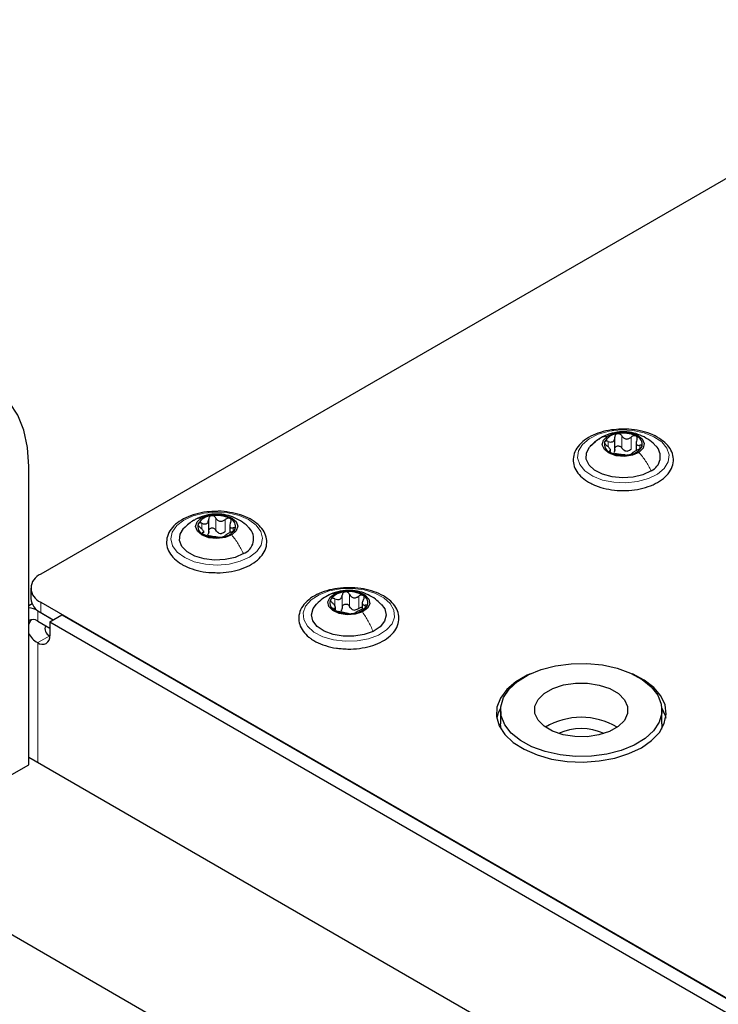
# Paper-space layout 'Blatt4' of a CAD drawing. Header units: millimetres. Extents: x 5 to 418, y 2 to 292.
# Tile 84 of 88: x 249 to 266, y 234 to 257. Entities that reach past the tile are written whole.
import ezdxf

# ---------------------------------------------------------------- set-up
doc = ezdxf.new("R2010")
doc.units = ezdxf.units.MM

psp = doc.layouts.new('Blatt4')

# ---------------------------------------------------------------- linework, layer by layer
at = {"color": 7, "linetype": 'Continuous', "lineweight": 25}
for p, q in [((272.246, 256.794), (249.632, 243.74)), ((263.149, 246.644), (263.149, 246.959)), ((263.651, 246.86), (263.651, 246.651)), ((263.05, 246.632), (263.05, 246.687)), ((249.35, 239.257), (249.35, 246.279)), ((253.588, 244.717), (253.588, 245.033)), ((253.47, 244.718), (253.47, 244.763)), ((254.082, 244.914), (254.082, 244.716)), ((249.398, 243.413), (249.398, 243.168)), ((249.428, 243.042), (249.35, 242.996)), ((249.562, 242.882), (249.929, 242.67)), ((249.632, 243.086), (288.869, 220.436)), ((256.571, 242.902), (256.571, 242.963)), ((257.204, 243.063), (257.204, 242.924)), ((249.632, 242.841), (249.929, 242.67)), ((249.845, 242.621), (250.127, 242.784)), ((250.127, 242.784), (288.855, 220.428)), ((249.562, 242.637), (249.845, 242.474)), ((249.845, 242.621), (249.845, 242.294)), ((249.845, 242.621), (288.572, 220.264)), ((260.46, 240.547), (260.46, 240.221)), ((264.26, 240.221), (264.26, 240.547)), ((260.474, 240.091), (260.46, 240.221)), ((249.35, 239.436), (279.344, 222.121)), ((248.784, 238.93), (249.35, 239.257)), ((247.935, 235.844), (278.482, 218.21))]:
    psp.add_line(p, q, dxfattribs=at)
at = {"color": 7, "linetype": 'Continuous', "lineweight": 18}
for p, q in [((262.996, 246.738), (262.996, 246.868)), ((263.315, 246.712), (263.315, 246.998)), ((263.539, 246.685), (263.539, 246.971)), ((263.031, 246.62), (263.031, 246.643)), ((263.741, 246.698), (263.741, 246.777)), ((253.757, 244.778), (253.757, 245.064)), ((253.979, 244.745), (253.979, 245.031)), ((253.428, 244.804), (253.428, 244.941)), ((254.167, 244.758), (254.167, 244.833)), ((253.448, 244.69), (253.448, 244.716)), ((256.558, 242.999), (256.558, 243.164)), ((256.732, 242.963), (256.732, 243.249)), ((256.905, 242.982), (256.905, 243.268)), ((257.12, 242.937), (257.12, 243.223)), ((249.562, 242.882), (249.566, 242.885)), ((249.562, 242.637), (249.562, 242.882)), ((249.632, 243.086), (249.632, 242.841)), ((256.541, 242.905), (256.541, 242.938)), ((257.275, 242.95), (257.275, 243.016)), ((249.562, 242.131), (249.845, 242.294)), ((249.562, 242.131), (249.562, 239.314))]:
    psp.add_line(p, q, dxfattribs=at)
at = {"color": 7, "linetype": 'Continuous', "lineweight": 25, "flags": 128}
for points in [[(249.35, 246.279), (249.321, 246.727), (249.235, 247.133), (249.094, 247.488), (248.901, 247.786), (248.659, 248.019), (248.373, 248.184), (248.05, 248.277), (247.696, 248.296), (247.318, 248.24), (246.924, 248.112), (246.521, 247.912)], [(262.982, 246.992), (263.136, 247.059), (263.323, 247.086), (263.515, 247.071), (263.681, 247.014), (263.797, 246.925), (263.845, 246.817), (263.817, 246.706), (263.719, 246.61)], [(264.005, 246.176), (263.813, 246.083), (263.584, 246.026), (263.335, 246.007), (263.088, 246.03), (262.862, 246.093), (262.675, 246.189), (262.544, 246.312), (262.477, 246.452), (262.481, 246.596), (262.556, 246.734), (262.695, 246.855)], [(263.719, 246.61), (263.564, 246.543), (263.377, 246.516), (263.186, 246.532), (263.02, 246.588), (262.904, 246.678), (262.856, 246.786), (262.883, 246.896), (262.982, 246.992)], [(254.131, 244.667), (253.972, 244.604), (253.783, 244.581), (253.593, 244.601), (253.431, 244.661), (253.321, 244.753), (253.281, 244.862), (253.316, 244.972), (253.421, 245.066)], [(253.421, 245.066), (253.58, 245.129), (253.769, 245.152), (253.959, 245.132), (254.121, 245.071), (254.231, 244.979), (254.271, 244.87), (254.236, 244.76), (254.131, 244.667)], [(254.407, 244.226), (254.208, 244.138), (253.975, 244.086), (253.725, 244.073), (253.48, 244.102), (253.258, 244.17), (253.079, 244.271), (252.956, 244.397), (252.899, 244.537), (252.914, 244.682), (252.998, 244.818), (253.008, 244.828)], [(256.566, 243.288), (256.735, 243.342), (256.927, 243.355), (257.113, 243.325), (257.264, 243.255), (257.358, 243.158), (257.381, 243.047), (257.328, 242.94), (257.208, 242.853)], [(257.208, 242.853), (257.039, 242.798), (256.848, 242.785), (256.662, 242.816), (256.51, 242.885), (256.416, 242.982), (256.394, 243.093), (256.447, 243.2), (256.566, 243.288)], [(257.458, 242.397), (257.246, 242.32), (257.005, 242.281), (256.754, 242.282), (256.515, 242.324), (256.305, 242.403), (256.143, 242.513), (256.041, 242.646), (256.007, 242.789), (256.045, 242.932), (256.127, 243.04)], [(257.65, 243.037), (257.734, 242.923), (257.767, 242.78), (257.729, 242.637), (257.623, 242.506), (257.458, 242.397)], [(249.422, 242.675), (249.388, 242.634), (249.35, 242.566)], [(263.863, 239.876), (263.607, 239.72), (263.303, 239.595), (262.964, 239.507), (262.6, 239.459), (262.228, 239.453), (261.861, 239.489), (261.513, 239.566), (261.197, 239.68), (260.927, 239.828), (260.711, 240.003), (260.559, 240.199), (260.476, 240.409), (260.465, 240.624), (260.527, 240.836), (260.66, 241.037), (260.858, 241.219), (261.114, 241.375), (261.417, 241.5), (261.757, 241.587), (262.12, 241.635), (262.492, 241.642), (262.86, 241.606), (263.208, 241.529), (263.523, 241.415), (263.794, 241.267), (264.01, 241.092), (264.162, 240.896), (264.245, 240.686), (264.256, 240.471), (264.193, 240.259), (264.061, 240.058), (263.863, 239.876)], [(261.154, 241.395), (261.087, 241.364), (260.818, 241.209), (260.605, 241.027), (260.455, 240.825), (260.374, 240.611), (260.365, 240.392), (260.428, 240.175), (260.561, 239.969), (260.759, 239.782), (261.015, 239.62), (261.319, 239.488), (261.661, 239.392), (262.029, 239.335), (262.408, 239.32), (262.785, 239.346), (263.148, 239.413), (263.481, 239.518), (263.775, 239.657), (263.775, 239.657)], [(263.775, 239.657), (264.017, 239.827), (264.199, 240.019), (264.315, 240.228), (264.36, 240.446), (264.333, 240.665), (264.234, 240.877), (264.068, 241.075), (263.84, 241.251), (263.566, 241.395)], [(263.23, 240.159), (263.026, 240.042), (262.777, 239.96), (262.499, 239.917), (262.212, 239.918), (261.935, 239.962), (261.687, 240.045), (261.485, 240.163), (261.342, 240.307), (261.269, 240.467), (261.27, 240.633), (261.346, 240.793), (261.49, 240.936), (261.694, 241.053), (261.944, 241.135), (262.221, 241.177), (262.508, 241.177), (262.785, 241.133), (263.034, 241.05), (263.236, 240.932), (263.378, 240.788), (263.451, 240.628), (263.45, 240.462), (263.375, 240.302), (263.23, 240.159)], [(264.259, 240.592), (264.333, 240.42), (264.349, 240.351)], [(264.26, 240.221), (264.256, 240.144), (264.247, 240.091)]]:
    psp.add_lwpolyline(points, dxfattribs=at)
at = {"color": 7, "linetype": 'Continuous', "lineweight": 18, "flags": 128}
for points in [[(262.546, 246.932), (262.76, 247.038), (263.015, 247.108), (263.292, 247.138), (263.573, 247.125), (263.839, 247.071), (264.071, 246.979), (264.255, 246.856), (264.377, 246.709), (264.429, 246.549), (264.407, 246.387), (264.313, 246.233), (264.154, 246.099), (263.94, 245.993), (263.686, 245.923), (263.409, 245.893), (263.128, 245.905), (262.862, 245.959), (262.629, 246.051), (262.446, 246.175), (262.324, 246.322), (262.272, 246.482), (262.293, 246.644), (262.387, 246.797), (262.546, 246.932)], [(253.002, 245.015), (253.224, 245.116), (253.483, 245.18), (253.762, 245.204), (254.042, 245.185), (254.303, 245.125), (254.529, 245.027), (254.704, 244.899), (254.815, 244.75), (254.856, 244.589), (254.823, 244.427), (254.718, 244.276), (254.55, 244.146), (254.329, 244.045), (254.069, 243.98), (253.79, 243.957), (253.511, 243.976), (253.249, 244.036), (253.023, 244.134), (252.848, 244.262), (252.737, 244.411), (252.696, 244.572), (252.729, 244.734), (252.834, 244.885), (253.002, 245.015)], [(256.187, 243.259), (256.424, 243.348), (256.692, 243.398), (256.974, 243.406), (257.25, 243.372), (257.501, 243.298), (257.71, 243.188), (257.863, 243.052), (257.95, 242.897), (257.964, 242.734), (257.905, 242.575), (257.776, 242.43), (257.587, 242.31), (257.351, 242.221), (257.082, 242.171), (256.801, 242.163), (256.525, 242.197), (256.274, 242.271), (256.065, 242.38), (255.912, 242.517), (255.825, 242.672), (255.811, 242.834), (255.87, 242.993), (255.998, 243.138), (256.187, 243.259)]]:
    psp.add_lwpolyline(points, dxfattribs=at)
at = {"color": 7, "linetype": 'Continuous', "lineweight": 25}
for centre, radius, start, end in [((263.349, 246.354), 0.708, 64.8171, 101.3139), ((263.114, 246.807), 0.21, 166.9703, 252.0732), ((263.242, 246.669), 0.38, 94.7264, 150.7928), ((263.586, 246.795), 0.21, 346.9703, 72.0732), ((263.351, 247.249), 0.708, 244.8171, 281.3139), ((263.449, 246.899), 0.259, 256.2461, 269.8849), ((263.459, 246.933), 0.38, 274.7264, 330.7928), ((263.856, 246.509), 0.365, 294.1057, 44.9302), ((253.68, 244.714), 0.403, 93.7522, 147.5816), ((253.776, 244.432), 0.695, 63.1913, 100.1487), ((254.021, 244.864), 0.201, 342.1354, 69.9939), ((253.531, 244.869), 0.201, 162.1354, 249.9939), ((253.872, 245.018), 0.403, 273.7522, 327.5816), ((254.274, 244.573), 0.372, 290.9254, 44.2489), ((253.776, 245.301), 0.695, 243.1913, 280.1487), ((253.893, 244.956), 0.255, 254.7654, 268.5746), ((249.756, 243.413), 0.349, 110.7834, 249.2166), ((249.798, 243.208), 0.402, 185.6948, 245.6253), ((256.625, 243.068), 0.184, 151.0185, 244.2595), ((256.818, 242.868), 0.458, 91.5299, 140.803), ((256.893, 242.673), 0.659, 59.2047, 97.5648), ((257.15, 243.072), 0.184, 331.0185, 64.2595), ((249.326, 242.509), 0.441, 57.7908, 87.0012), ((256.882, 243.468), 0.659, 239.2047, 277.5648), ((257.045, 243.139), 0.241, 251.2206, 265.549), ((256.956, 243.272), 0.458, 271.5299, 320.803), ((249.447, 242.489), 0.187, 52.2304, 121.3582), ((249.905, 242.457), 0.174, 155.131, 249.6215), ((249.779, 242.554), 0.475, 205.4532, 242.836), ((249.672, 242.266), 0.175, 230.7967, 9.214), ((261.122, 240.207), 0.764, 149.7563, 169.1324), ((262.36, 238.749), 1.625, 58.7768, 121.2232), ((262.36, 238.776), 1.331, 66.192, 113.808)]:
    psp.add_arc(centre, radius, start, end, dxfattribs=at)
for points, knots in [([(263.308, 247.155), (263.228, 247.151), (263.057, 247.143), (262.809, 247.085), (262.578, 246.993), (262.387, 246.868), (262.248, 246.715), (262.171, 246.542), (262.165, 246.363), (262.223, 246.195), (262.338, 246.046), (262.467, 245.944), (262.558, 245.894), (262.583, 245.881)], [0, 0, 0, 0, 0.086737, 0.186109, 0.285965, 0.386571, 0.48773, 0.5872, 0.682269, 0.77453, 0.867386, 0.963758, 1, 1, 1, 1]), ([(264.108, 246.767), (264.091, 246.786), (264.027, 246.858), (263.888, 246.951), (263.698, 247.041), (263.487, 247.092), (263.26, 247.098), (263.026, 247.051), (262.867, 246.979), (262.788, 246.93), (262.777, 246.923)], [0, 0, 0, 0, 0.051785, 0.198242, 0.340973, 0.485361, 0.64309, 0.807327, 0.973817, 1, 1, 1, 1]), ([(263.321, 245.715), (263.375, 245.714), (263.519, 245.71), (263.751, 245.747), (263.999, 245.819), (264.214, 245.927), (264.383, 246.065), (264.496, 246.228), (264.541, 246.406), (264.517, 246.582), (264.432, 246.741), (264.294, 246.882), (264.106, 247.001), (263.875, 247.091), (263.616, 247.143), (263.42, 247.164), (263.319, 247.156), (263.308, 247.155)], [0, 0, 0, 0, 0.043286, 0.117105, 0.191157, 0.265669, 0.340768, 0.415739, 0.488392, 0.55779, 0.626223, 0.69638, 0.769125, 0.843076, 0.916997, 0.990763, 1, 1, 1, 1]), ([(262.773, 246.92), (262.739, 246.897), (262.667, 246.847), (262.606, 246.786), (262.573, 246.754)], [0, 0, 0, 0, 0.475404, 1, 1, 1, 1]), ([(262.91, 246.855), (262.909, 246.848), (262.907, 246.835), (262.917, 246.812), (262.935, 246.789), (262.951, 246.776), (262.96, 246.769)], [0, 0, 0, 0, 0.249857, 0.499466, 0.749011, 1, 1, 1, 1]), ([(262.996, 246.868), (262.986, 246.871), (262.967, 246.878), (262.941, 246.878), (262.92, 246.871), (262.913, 246.86), (262.91, 246.855)], [0, 0, 0, 0, 0.249807, 0.500055, 0.750309, 1, 1, 1, 1]), ([(262.996, 246.868), (263.016, 246.861), (263.046, 246.851), (263.084, 246.855), (263.11, 246.865), (263.129, 246.884), (263.148, 246.916), (263.148, 246.946), (263.149, 246.966)], [0, 0, 0, 0, 0.249168, 0.374303, 0.498903, 0.623987, 0.749746, 1, 1, 1, 1]), ([(263.21, 247.048), (263.201, 247.045), (263.181, 247.039), (263.161, 247.019), (263.149, 246.994), (263.149, 246.976), (263.149, 246.966)], [0, 0, 0, 0, 0.250033, 0.499632, 0.749228, 1, 1, 1, 1]), ([(263.315, 246.998), (263.31, 247.006), (263.298, 247.022), (263.272, 247.04), (263.242, 247.051), (263.221, 247.049), (263.21, 247.048)], [0, 0, 0, 0, 0.249815, 0.499908, 0.75012, 1, 1, 1, 1]), ([(263.315, 246.998), (263.328, 246.98), (263.346, 246.954), (263.384, 246.932), (263.417, 246.923), (263.45, 246.924), (263.494, 246.936), (263.521, 246.957), (263.539, 246.971)], [0, 0, 0, 0, 0.249199, 0.374336, 0.49893, 0.624007, 0.749759, 1, 1, 1, 1]), ([(263.651, 246.994), (263.642, 246.998), (263.625, 247.004), (263.594, 247.001), (263.564, 246.99), (263.548, 246.977), (263.539, 246.971)], [0, 0, 0, 0, 0.249991, 0.499611, 0.749127, 1, 1, 1, 1]), ([(263.67, 246.903), (263.662, 246.884), (263.65, 246.856), (263.65, 246.821), (263.657, 246.799), (263.671, 246.784), (263.697, 246.772), (263.723, 246.775), (263.741, 246.777)], [0, 0, 0, 0, 0.249201, 0.374338, 0.498932, 0.624008, 0.74976, 1, 1, 1, 1]), ([(263.67, 246.903), (263.673, 246.912), (263.681, 246.93), (263.681, 246.956), (263.672, 246.98), (263.658, 246.99), (263.651, 246.994)], [0, 0, 0, 0, 0.249852, 0.499902, 0.750115, 1, 1, 1, 1]), ([(263.031, 246.643), (263.039, 246.646), (263.05, 246.65), (263.05, 246.666), (263.043, 246.683), (263.029, 246.703), (263.004, 246.733), (262.977, 246.755), (262.96, 246.769)], [0, 0, 0, 0, 0.249201, 0.374338, 0.498932, 0.624008, 0.74976, 1, 1, 1, 1]), ([(263.031, 246.643), (263.027, 246.642), (263.019, 246.64), (263.019, 246.631), (263.028, 246.62), (263.043, 246.612), (263.05, 246.608)], [0, 0, 0, 0, 0.249852, 0.499902, 0.750115, 1, 1, 1, 1]), ([(263.05, 246.608), (263.058, 246.604), (263.075, 246.596), (263.106, 246.586), (263.136, 246.579), (263.153, 246.577), (263.161, 246.576)], [0, 0, 0, 0, 0.249991, 0.499611, 0.749127, 1, 1, 1, 1]), ([(263.149, 246.681), (263.149, 246.665), (263.149, 246.634), (263.135, 246.61), (263.128, 246.598)], [0, 0, 0, 0, 0.50155, 1, 1, 1, 1]), ([(263.149, 246.681), (263.149, 246.69), (263.149, 246.708), (263.161, 246.733), (263.181, 246.753), (263.21, 246.764), (263.241, 246.764), (263.272, 246.755), (263.298, 246.737), (263.309, 246.72), (263.315, 246.712)], [0, 0, 0, 0, 0.125193, 0.249438, 0.374279, 0.499024, 0.623869, 0.749369, 0.87443, 1, 1, 1, 1]), ([(263.387, 246.647), (263.372, 246.655), (263.342, 246.671), (263.324, 246.698), (263.315, 246.712)], [0, 0, 0, 0, 0.498457, 1, 1, 1, 1]), ([(263.539, 246.685), (263.526, 246.674), (263.499, 246.652), (263.465, 246.643), (263.448, 246.639)], [0, 0, 0, 0, 0.501552, 1, 1, 1, 1]), ([(263.705, 246.678), (263.685, 246.669), (263.654, 246.654), (263.616, 246.632), (263.591, 246.617), (263.571, 246.603), (263.553, 246.589), (263.552, 246.584), (263.552, 246.58)], [0, 0, 0, 0, 0.2491679, 0.3743031, 0.4989033, 0.6239875, 0.7497462, 1, 1, 1, 1]), ([(263.705, 246.678), (263.714, 246.683), (263.733, 246.692), (263.759, 246.709), (263.781, 246.729), (263.787, 246.741), (263.791, 246.748)], [0, 0, 0, 0, 0.249807, 0.500055, 0.750309, 1, 1, 1, 1]), ([(263.791, 246.748), (263.792, 246.753), (263.794, 246.765), (263.783, 246.775), (263.765, 246.781), (263.749, 246.778), (263.741, 246.777)], [0, 0, 0, 0, 0.249857, 0.499466, 0.749011, 1, 1, 1, 1]), ([(263.385, 246.549), (263.373, 246.55), (263.354, 246.552), (263.316, 246.555), (263.284, 246.558), (263.25, 246.563), (263.206, 246.57), (263.179, 246.573), (263.161, 246.576)], [0, 0, 0, 0, 0.249199, 0.374336, 0.49893, 0.624007, 0.749759, 1, 1, 1, 1]), ([(263.385, 246.549), (263.391, 246.548), (263.402, 246.547), (263.428, 246.547), (263.459, 246.549), (263.48, 246.552), (263.49, 246.554)], [0, 0, 0, 0, 0.249815, 0.499908, 0.75012, 1, 1, 1, 1]), ([(263.49, 246.554), (263.5, 246.556), (263.519, 246.56), (263.54, 246.568), (263.552, 246.575), (263.552, 246.578), (263.552, 246.58)], [0, 0, 0, 0, 0.250033, 0.499632, 0.749228, 1, 1, 1, 1]), ([(262.583, 245.881), (262.621, 245.863), (262.731, 245.81), (262.94, 245.749), (263.155, 245.713), (263.284, 245.714), (263.321, 245.715)], [0, 0, 0, 0, 0.18009, 0.520303, 0.859936, 1, 1, 1, 1]), ([(253.78, 245.22), (253.7, 245.218), (253.529, 245.214), (253.277, 245.162), (253.041, 245.076), (252.842, 244.956), (252.693, 244.808), (252.605, 244.637), (252.587, 244.458), (252.635, 244.287), (252.741, 244.135), (252.863, 244.03), (252.95, 243.979), (252.974, 243.965)], [0, 0, 0, 0, 0.0866834, 0.1860302, 0.2858073, 0.3863013, 0.4875053, 0.5875176, 0.6834041, 0.7758453, 0.8683226, 0.9640969, 1, 1, 1, 1]), ([(253.701, 243.781), (253.754, 243.779), (253.899, 243.772), (254.132, 243.803), (254.385, 243.869), (254.606, 243.971), (254.784, 244.105), (254.907, 244.264), (254.964, 244.441), (254.951, 244.618), (254.876, 244.781), (254.747, 244.925), (254.567, 245.048), (254.343, 245.143), (254.087, 245.202), (253.893, 245.227), (253.791, 245.221), (253.78, 245.22)], [0, 0, 0, 0, 0.043207, 0.116997, 0.190994, 0.265413, 0.340417, 0.41554, 0.488748, 0.558589, 0.627045, 0.696754, 0.769132, 0.842984, 0.916934, 0.99072, 1, 1, 1, 1]), ([(253.237, 245.01), (253.198, 244.984), (253.115, 244.931), (253.043, 244.862), (253.005, 244.826)], [0, 0, 0, 0, 0.4741612, 1, 1, 1, 1]), ([(254.534, 244.834), (254.525, 244.845), (254.469, 244.91), (254.34, 244.999), (254.153, 245.096), (253.946, 245.152), (253.72, 245.166), (253.486, 245.127), (253.326, 245.061), (253.246, 245.015), (253.237, 245.009)], [0, 0, 0, 0, 0.029559, 0.181121, 0.328318, 0.476111, 0.635235, 0.804828, 0.976194, 1, 1, 1, 1]), ([(253.428, 244.941), (253.449, 244.934), (253.479, 244.924), (253.518, 244.926), (253.545, 244.936), (253.565, 244.954), (253.585, 244.986), (253.587, 245.016), (253.588, 245.036)], [0, 0, 0, 0, 0.249168, 0.374303, 0.498903, 0.623987, 0.749746, 1, 1, 1, 1]), ([(253.654, 245.116), (253.644, 245.114), (253.624, 245.108), (253.603, 245.089), (253.59, 245.064), (253.589, 245.045), (253.588, 245.036)], [0, 0, 0, 0, 0.250033, 0.499632, 0.749228, 1, 1, 1, 1]), ([(253.757, 245.064), (253.751, 245.072), (253.741, 245.089), (253.715, 245.107), (253.685, 245.118), (253.664, 245.117), (253.654, 245.116)], [0, 0, 0, 0, 0.249815, 0.499908, 0.75012, 1, 1, 1, 1]), ([(253.757, 245.064), (253.769, 245.046), (253.786, 245.019), (253.824, 244.996), (253.855, 244.987), (253.889, 244.987), (253.933, 244.997), (253.961, 245.018), (253.979, 245.031)], [0, 0, 0, 0, 0.249199, 0.374336, 0.49893, 0.624007, 0.749759, 1, 1, 1, 1]), ([(254.09, 245.052), (254.082, 245.056), (254.065, 245.063), (254.034, 245.06), (254.004, 245.05), (253.987, 245.037), (253.979, 245.031)], [0, 0, 0, 0, 0.249991, 0.499611, 0.749127, 1, 1, 1, 1]), ([(254.104, 244.961), (254.108, 244.969), (254.117, 244.987), (254.118, 245.013), (254.11, 245.037), (254.097, 245.047), (254.09, 245.052)], [0, 0, 0, 0, 0.249852, 0.499902, 0.750115, 1, 1, 1, 1]), ([(253.34, 244.93), (253.338, 244.924), (253.335, 244.911), (253.344, 244.887), (253.361, 244.864), (253.377, 244.85), (253.385, 244.843)], [0, 0, 0, 0, 0.249857, 0.499466, 0.749011, 1, 1, 1, 1]), ([(253.428, 244.941), (253.419, 244.945), (253.4, 244.952), (253.373, 244.953), (253.351, 244.946), (253.343, 244.935), (253.34, 244.93)], [0, 0, 0, 0, 0.249807, 0.500055, 0.750309, 1, 1, 1, 1]), ([(253.448, 244.716), (253.456, 244.719), (253.469, 244.723), (253.471, 244.739), (253.465, 244.755), (253.453, 244.776), (253.428, 244.807), (253.403, 244.829), (253.385, 244.843)], [0, 0, 0, 0, 0.249201, 0.374338, 0.498932, 0.624008, 0.74976, 1, 1, 1, 1]), ([(253.588, 244.75), (253.588, 244.735), (253.587, 244.704), (253.571, 244.68), (253.563, 244.668)], [0, 0, 0, 0, 0.50155, 1, 1, 1, 1]), ([(253.588, 244.75), (253.589, 244.76), (253.59, 244.778), (253.603, 244.803), (253.624, 244.822), (253.653, 244.832), (253.685, 244.832), (253.715, 244.821), (253.741, 244.803), (253.751, 244.786), (253.757, 244.778)], [0, 0, 0, 0, 0.125193, 0.249438, 0.374279, 0.499024, 0.623869, 0.749369, 0.87443, 1, 1, 1, 1]), ([(253.826, 244.711), (253.812, 244.719), (253.782, 244.736), (253.765, 244.764), (253.757, 244.778)], [0, 0, 0, 0, 0.498457, 1, 1, 1, 1]), ([(253.979, 244.745), (253.965, 244.735), (253.938, 244.713), (253.904, 244.706), (253.887, 244.702)], [0, 0, 0, 0, 0.501552, 1, 1, 1, 1]), ([(254.124, 244.735), (254.103, 244.726), (254.073, 244.712), (254.034, 244.691), (254.008, 244.676), (253.987, 244.663), (253.967, 244.65), (253.965, 244.644), (253.964, 244.64)], [0, 0, 0, 0, 0.249168, 0.374303, 0.498903, 0.623987, 0.749746, 1, 1, 1, 1]), ([(254.104, 244.961), (254.096, 244.942), (254.083, 244.914), (254.081, 244.879), (254.087, 244.857), (254.1, 244.841), (254.124, 244.829), (254.15, 244.832), (254.167, 244.833)], [0, 0, 0, 0, 0.249201, 0.3743378, 0.4989316, 0.6240084, 0.74976, 1, 1, 1, 1]), ([(254.124, 244.735), (254.133, 244.739), (254.152, 244.748), (254.179, 244.765), (254.201, 244.784), (254.209, 244.796), (254.212, 244.802)], [0, 0, 0, 0, 0.249807, 0.500055, 0.750309, 1, 1, 1, 1]), ([(254.212, 244.802), (254.214, 244.808), (254.217, 244.819), (254.208, 244.83), (254.191, 244.836), (254.175, 244.834), (254.167, 244.833)], [0, 0, 0, 0, 0.249857, 0.499466, 0.749011, 1, 1, 1, 1]), ([(253.448, 244.716), (253.444, 244.715), (253.435, 244.713), (253.434, 244.704), (253.442, 244.693), (253.455, 244.684), (253.462, 244.68)], [0, 0, 0, 0, 0.249852, 0.499902, 0.750115, 1, 1, 1, 1]), ([(253.462, 244.68), (253.47, 244.676), (253.487, 244.667), (253.518, 244.657), (253.548, 244.649), (253.565, 244.647), (253.573, 244.646)], [0, 0, 0, 0, 0.249991, 0.499611, 0.749127, 1, 1, 1, 1]), ([(253.795, 244.613), (253.783, 244.615), (253.766, 244.617), (253.729, 244.621), (253.697, 244.625), (253.663, 244.631), (253.619, 244.638), (253.592, 244.643), (253.573, 244.646)], [0, 0, 0, 0, 0.249199, 0.374336, 0.49893, 0.624007, 0.749759, 1, 1, 1, 1]), ([(253.795, 244.613), (253.801, 244.612), (253.811, 244.611), (253.837, 244.61), (253.867, 244.612), (253.888, 244.615), (253.898, 244.616)], [0, 0, 0, 0, 0.249815, 0.499908, 0.75012, 1, 1, 1, 1]), ([(253.898, 244.616), (253.908, 244.618), (253.928, 244.622), (253.949, 244.629), (253.962, 244.636), (253.963, 244.639), (253.964, 244.64)], [0, 0, 0, 0, 0.250033, 0.499632, 0.749228, 1, 1, 1, 1]), ([(252.974, 243.965), (253.01, 243.946), (253.117, 243.89), (253.322, 243.825), (253.534, 243.783), (253.663, 243.782), (253.701, 243.781)], [0, 0, 0, 0, 0.180147, 0.520189, 0.859663, 1, 1, 1, 1]), ([(256.997, 243.421), (256.917, 243.423), (256.747, 243.429), (256.489, 243.391), (256.241, 243.318), (256.026, 243.211), (255.856, 243.073), (255.743, 242.91), (255.697, 242.732), (255.72, 242.556), (255.804, 242.397), (255.91, 242.286), (255.988, 242.231), (256.009, 242.216)], [0, 0, 0, 0, 0.086419, 0.185744, 0.28538, 0.385631, 0.486672, 0.587564, 0.68537, 0.778781, 0.870859, 0.965221, 1, 1, 1, 1]), ([(257.642, 243.04), (257.602, 243.079), (257.512, 243.167), (257.342, 243.265), (257.144, 243.338), (256.921, 243.37), (256.685, 243.352), (256.517, 243.298), (256.434, 243.259), (256.423, 243.254)], [0, 0, 0, 0, 0.126098, 0.284586, 0.441093, 0.603981, 0.790975, 0.972689, 1, 1, 1, 1]), ([(256.708, 241.992), (256.76, 241.987), (256.902, 241.972), (257.139, 241.99), (257.4, 242.042), (257.635, 242.131), (257.831, 242.253), (257.977, 242.403), (258.061, 242.574), (258.076, 242.754), (258.024, 242.923), (257.915, 243.075), (257.755, 243.206), (257.546, 243.314), (257.301, 243.386), (257.111, 243.421), (257.008, 243.421), (256.997, 243.421)], [0, 0, 0, 0, 0.042975, 0.116722, 0.190616, 0.264842, 0.33961, 0.414872, 0.489128, 0.560237, 0.628932, 0.697795, 0.769176, 0.842646, 0.916644, 0.990488, 1, 1, 1, 1]), ([(256.424, 243.254), (256.374, 243.227), (256.268, 243.169), (256.176, 243.085), (256.127, 243.04)], [0, 0, 0, 0, 0.467929, 1, 1, 1, 1]), ([(256.463, 243.157), (256.461, 243.151), (256.456, 243.138), (256.462, 243.114), (256.477, 243.09), (256.492, 243.076), (256.499, 243.068)], [0, 0, 0, 0, 0.249857, 0.499466, 0.749011, 1, 1, 1, 1]), ([(256.558, 243.164), (256.548, 243.167), (256.53, 243.175), (256.502, 243.178), (256.477, 243.173), (256.468, 243.162), (256.463, 243.157)], [0, 0, 0, 0, 0.249807, 0.500055, 0.750309, 1, 1, 1, 1]), ([(256.558, 243.164), (256.578, 243.155), (256.609, 243.143), (256.65, 243.144), (256.678, 243.152), (256.701, 243.169), (256.725, 243.2), (256.729, 243.229), (256.732, 243.249)], [0, 0, 0, 0, 0.249168, 0.374303, 0.498903, 0.623987, 0.749746, 1, 1, 1, 1]), ([(256.806, 243.326), (256.796, 243.324), (256.776, 243.319), (256.752, 243.301), (256.736, 243.277), (256.734, 243.259), (256.732, 243.249)], [0, 0, 0, 0, 0.250033, 0.499632, 0.749228, 1, 1, 1, 1]), ([(256.905, 243.268), (256.9, 243.276), (256.891, 243.293), (256.867, 243.313), (256.838, 243.326), (256.817, 243.326), (256.806, 243.326)], [0, 0, 0, 0, 0.249815, 0.499908, 0.75012, 1, 1, 1, 1]), ([(256.905, 243.268), (256.915, 243.249), (256.93, 243.222), (256.965, 243.197), (256.995, 243.186), (257.028, 243.184), (257.073, 243.192), (257.101, 243.211), (257.12, 243.223)], [0, 0, 0, 0, 0.249199, 0.374336, 0.49893, 0.624007, 0.749759, 1, 1, 1, 1]), ([(257.23, 243.239), (257.222, 243.242), (257.207, 243.25), (257.177, 243.249), (257.147, 243.241), (257.129, 243.229), (257.12, 243.223)], [0, 0, 0, 0, 0.249991, 0.499611, 0.749127, 1, 1, 1, 1]), ([(257.234, 243.146), (257.224, 243.128), (257.208, 243.1), (257.203, 243.066), (257.205, 243.044), (257.215, 243.028), (257.235, 243.014), (257.259, 243.015), (257.275, 243.016)], [0, 0, 0, 0, 0.249201, 0.374338, 0.498932, 0.624008, 0.74976, 1, 1, 1, 1]), ([(257.234, 243.146), (257.239, 243.155), (257.249, 243.172), (257.253, 243.198), (257.248, 243.222), (257.236, 243.233), (257.23, 243.239)], [0, 0, 0, 0, 0.249852, 0.499902, 0.750115, 1, 1, 1, 1]), ([(256.541, 242.938), (256.551, 242.94), (256.566, 242.943), (256.572, 242.959), (256.57, 242.976), (256.56, 242.998), (256.539, 243.029), (256.515, 243.053), (256.499, 243.068)], [0, 0, 0, 0, 0.249201, 0.374338, 0.498932, 0.624008, 0.74976, 1, 1, 1, 1]), ([(256.541, 242.938), (256.536, 242.937), (256.526, 242.936), (256.522, 242.927), (256.527, 242.916), (256.539, 242.906), (256.545, 242.902)], [0, 0, 0, 0, 0.249852, 0.499902, 0.750115, 1, 1, 1, 1]), ([(256.545, 242.902), (256.552, 242.897), (256.568, 242.888), (256.598, 242.876), (256.628, 242.867), (256.645, 242.863), (256.654, 242.861)], [0, 0, 0, 0, 0.249991, 0.499611, 0.749127, 1, 1, 1, 1]), ([(256.732, 242.963), (256.731, 242.948), (256.727, 242.917), (256.708, 242.894), (256.699, 242.883)], [0, 0, 0, 0, 0.50155, 1, 1, 1, 1]), ([(256.732, 242.963), (256.734, 242.973), (256.736, 242.991), (256.752, 243.015), (256.775, 243.033), (256.805, 243.042), (256.838, 243.04), (256.867, 243.028), (256.891, 243.008), (256.9, 242.99), (256.905, 242.982)], [0, 0, 0, 0, 0.125193, 0.249438, 0.374279, 0.499024, 0.623869, 0.749369, 0.87443, 1, 1, 1, 1]), ([(256.968, 242.911), (256.954, 242.92), (256.926, 242.939), (256.912, 242.967), (256.905, 242.982)], [0, 0, 0, 0, 0.498457, 1, 1, 1, 1]), ([(257.12, 242.937), (257.106, 242.927), (257.077, 242.907), (257.043, 242.902), (257.026, 242.899)], [0, 0, 0, 0, 0.5015517, 1, 1, 1, 1]), ([(257.217, 242.921), (257.196, 242.913), (257.166, 242.901), (257.125, 242.882), (257.097, 242.868), (257.074, 242.856), (257.05, 242.844), (257.045, 242.839), (257.042, 242.835)], [0, 0, 0, 0, 0.249168, 0.374303, 0.498903, 0.623987, 0.749746, 1, 1, 1, 1]), ([(257.12, 242.937), (257.129, 242.943), (257.147, 242.955), (257.176, 242.964), (257.195, 242.963), (257.204, 242.962)], [0, 0, 0, 0, 0.34305, 0.683468, 1, 1, 1, 1]), ([(257.217, 242.921), (257.226, 242.925), (257.245, 242.932), (257.273, 242.947), (257.298, 242.965), (257.307, 242.977), (257.311, 242.983)], [0, 0, 0, 0, 0.249807, 0.500055, 0.750309, 1, 1, 1, 1]), ([(257.311, 242.983), (257.314, 242.989), (257.319, 243), (257.312, 243.011), (257.298, 243.017), (257.283, 243.017), (257.275, 243.016)], [0, 0, 0, 0, 0.249857, 0.499466, 0.749011, 1, 1, 1, 1]), ([(256.87, 242.817), (256.86, 242.819), (256.845, 242.822), (256.81, 242.828), (256.779, 242.834), (256.746, 242.841), (256.702, 242.852), (256.673, 242.857), (256.654, 242.861)], [0, 0, 0, 0, 0.249199, 0.374336, 0.49893, 0.624007, 0.749759, 1, 1, 1, 1]), ([(256.87, 242.817), (256.874, 242.816), (256.884, 242.814), (256.907, 242.812), (256.937, 242.812), (256.958, 242.814), (256.969, 242.815)], [0, 0, 0, 0, 0.249815, 0.499908, 0.75012, 1, 1, 1, 1]), ([(256.969, 242.815), (256.979, 242.816), (256.999, 242.819), (257.023, 242.824), (257.038, 242.83), (257.041, 242.834), (257.042, 242.835)], [0, 0, 0, 0, 0.250033, 0.4996315, 0.7492277, 1, 1, 1, 1]), ([(256.009, 242.216), (256.043, 242.194), (256.14, 242.133), (256.335, 242.056), (256.541, 242.003), (256.67, 241.995), (256.708, 241.992)], [0, 0, 0, 0, 0.18031, 0.519689, 0.85875, 1, 1, 1, 1])]:
    psp.add_open_spline(points, degree=3, knots=knots, dxfattribs=at)
at = {"color": 7, "linetype": 'Continuous', "lineweight": 18}
for points, knots in [([(262.777, 246.915), (262.792, 246.927), (262.848, 246.973), (262.925, 246.984), (262.982, 246.992)], [0, 0, 0, 0, 0.267262, 1, 1, 1, 1]), ([(253.24, 245.005), (253.25, 245.012), (253.299, 245.052), (253.367, 245.06), (253.421, 245.066)], [0, 0, 0, 0, 0.188866, 1, 1, 1, 1]), ([(256.425, 243.253), (256.426, 243.254), (256.464, 243.284), (256.516, 243.286), (256.566, 243.288)], [0, 0, 0, 0, 0.034582, 1, 1, 1, 1])]:
    psp.add_open_spline(points, degree=3, knots=knots, dxfattribs=at)
for points in [[(264.005, 246.176), (263.965, 246.254), (263.884, 246.409), (263.774, 246.543), (263.719, 246.61)], [(254.407, 244.226), (254.368, 244.305), (254.29, 244.461), (254.184, 244.598), (254.131, 244.667)], [(257.458, 242.397), (257.423, 242.478), (257.352, 242.639), (257.256, 242.781), (257.208, 242.853)]]:
    psp.add_open_spline(points, degree=3, dxfattribs=at)

doc.saveas('drawing.dxf')
